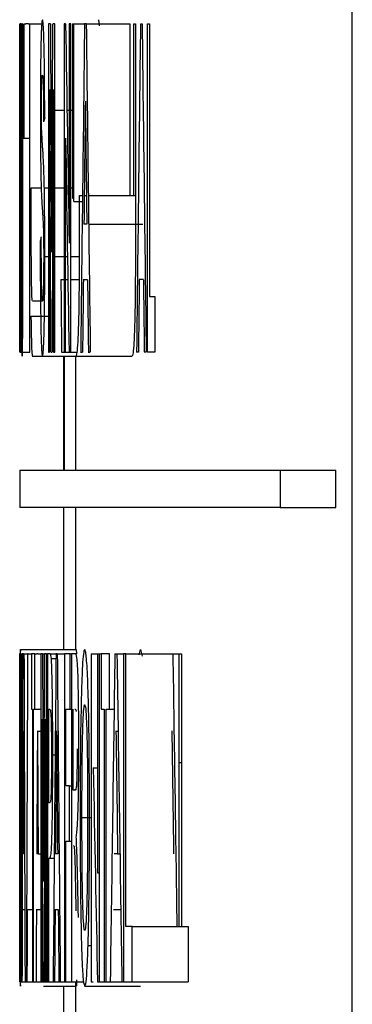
# Model space of a CAD drawing. Header units: inches. Extents: x 1390 to 5322, y 201 to 2979.
# Tile 55 of 85: x 4920.22 to 4922, y 1213.31 to 1218.61. Entities that reach past the tile are written whole.
import ezdxf

# ---------------------------------------------------------------- set-up
doc = ezdxf.new("R2010")
doc.units = ezdxf.units.IN
doc.header["$MEASUREMENT"] = 0
doc.layers.add('PWR_0600HP', color=7, linetype='Continuous')

# ---------------------------------------------------------------- blocks, each defined once
blk = doc.blocks.new('ssw06_side')
at = {"color": 144, "linetype": 'Continuous'}
for p, q in [((-375.5148, -711.7332), (-375.5148, -679.1569)), ((-377.2983, -689.2713), (-377.2983, -687.5074)), ((-377.2983, -687.5074), (-377.2976, -687.5074)), ((-377.2976, -687.5074), (-377.2976, -688.6853)), ((-377.2943, -687.5074), (-377.2966, -687.5074)), ((-377.2966, -687.5074), (-377.2966, -689.2713)), ((-377.29, -687.5074), (-377.29, -688.4444)), ((-377.2884, -687.5074), (-377.29, -687.5074)), ((-377.2884, -688.4623), (-377.2884, -687.5074)), ((-377.2841, -687.5074), (-377.2841, -688.4827)), ((-377.2819, -687.5074), (-377.2841, -687.5074)), ((-377.2819, -688.4301), (-377.2819, -687.5074)), ((-377.2757, -687.5074), (-377.266, -687.5074)), ((-377.2757, -688.1209), (-377.2757, -687.5074)), ((-377.2527, -687.5074), (-377.266, -687.5074)), ((-377.2527, -687.5074), (-377.2455, -687.5074)), ((-377.2455, -687.5074), (-377.1806, -687.5074)), ((-377.2455, -689.2713), (-377.2455, -687.5074)), ((-377.1349, -687.5074), (-377.1459, -687.5074)), ((-377.1459, -687.5074), (-377.1459, -689.2713)), ((-377.1109, -687.5074), (-377.1226, -687.5074)), ((-377.1109, -689.2713), (-377.1109, -687.5074)), ((-377.0531, -687.5074), (-377.0617, -687.5074)), ((-377.0617, -687.5074), (-377.0617, -689.2713)), ((-377.0345, -687.5074), (-377.0345, -688.6853)), ((-377.0259, -687.5074), (-377.0345, -687.5074)), ((-377.0259, -689.2713), (-377.0259, -687.5074)), ((-377.0171, -687.5074), (-377.0171, -688.4444)), ((-377.0171, -687.5074), (-377.0082, -687.5074)), ((-377.0082, -687.5074), (-376.9519, -687.5074)), ((-377.0082, -688.4623), (-377.0082, -687.5074)), ((-376.9426, -687.5074), (-376.9519, -687.5074)), ((-376.9426, -687.5074), (-376.7082, -687.5074)), ((-376.8775, -687.4845), (-376.8726, -687.5173)), ((-376.7082, -687.5074), (-376.7082, -688.4301)), ((-376.6876, -688.4301), (-376.6876, -687.5074)), ((-376.6876, -687.5074), (-376.6782, -687.5074)), ((-376.6782, -687.5074), (-376.6782, -688.4301)), ((-376.6519, -687.5074), (-376.6426, -687.5074)), ((-376.6139, -689.2713), (-376.6139, -687.5074)), ((-376.6139, -687.5074), (-376.6035, -687.5074)), ((-376.6035, -687.5074), (-376.6035, -688.9735)), ((-377.2957, -687.8052), (-377.2947, -687.8052)), ((-377.2957, -688.2404), (-377.2957, -687.8052)), ((-377.1393, -689.2713), (-377.1393, -687.8599)), ((-377.1181, -687.8599), (-377.1181, -689.2713)), ((-377.1393, -687.9716), (-377.1388, -687.9716)), ((-377.1326, -687.9716), (-377.125, -687.9716)), ((-377.1187, -687.9716), (-377.1181, -687.9716)), ((-377.1109, -687.9716), (-377.0617, -687.9716)), ((-377.0458, -687.9716), (-377.0345, -687.9716)), ((-377.0259, -687.9716), (-377.0171, -687.9716)), ((-377.2884, -688.1209), (-377.2841, -688.1209)), ((-377.2819, -688.1209), (-377.2455, -688.1209)), ((-377.0535, -689.2713), (-377.0535, -688.1209)), ((-377.2947, -688.2404), (-377.2957, -688.2404)), ((-377.2382, -688.3882), (-377.1841, -688.3882)), ((-377.1675, -688.3882), (-377.1459, -688.3882)), ((-377.1393, -688.3882), (-377.1367, -688.3882)), ((-377.1306, -688.3882), (-377.1271, -688.3882)), ((-377.1209, -688.3882), (-377.1181, -688.3882)), ((-377.1109, -688.3882), (-377.0617, -688.3882)), ((-377.0535, -688.3882), (-377.0493, -688.3882)), ((-377.0393, -688.3882), (-377.0345, -688.3882)), ((-377.0259, -688.3882), (-377.0171, -688.3882)), ((-377.0171, -688.4444), (-377.0082, -688.4444)), ((-377.0082, -688.4623), (-376.9632, -688.4623)), ((-376.9782, -688.4301), (-376.9628, -688.4301)), ((-376.9531, -688.4301), (-376.9413, -688.4301)), ((-376.9313, -688.4301), (-376.6782, -688.4301)), ((-377.2957, -688.5382), (-377.2954, -688.5382)), ((-377.2957, -689.2713), (-377.2957, -688.5382)), ((-376.9294, -688.584), (-376.6395, -688.584)), ((-377.1648, -688.7583), (-377.1459, -688.7583)), ((-377.1393, -688.7583), (-377.1349, -688.7583)), ((-377.1228, -688.7583), (-377.1181, -688.7583)), ((-377.1109, -688.7583), (-377.0617, -688.7583)), ((-377.0535, -688.7583), (-377.0434, -688.7583)), ((-377.0259, -688.7583), (-376.979, -688.7583)), ((-377.079, -688.8818), (-377.0617, -688.8818)), ((-377.0535, -688.8818), (-377.0415, -688.8818)), ((-377.0259, -688.8818), (-376.9793, -688.8818)), ((-376.9582, -688.8818), (-376.936, -688.8818)), ((-376.636, -688.8818), (-376.6582, -688.8818)), ((-377.2316, -688.9964), (-377.1772, -688.9964)), ((-376.6035, -688.9735), (-376.5741, -688.9735)), ((-376.5741, -688.9735), (-376.5741, -689.2713)), ((-377.2392, -689.078), (-377.1459, -689.078)), ((-377.2976, -689.2713), (-377.2983, -689.2713)), ((-377.2976, -689.2713), (-377.2966, -689.2713)), ((-377.2966, -689.2713), (-377.2957, -689.2713)), ((-377.2957, -689.2713), (-377.2929, -689.2713)), ((-377.2929, -689.2713), (-377.2909, -689.2713)), ((-377.2909, -689.2713), (-377.2455, -689.2713)), ((-377.2317, -689.2942), (-377.1774, -689.2942)), ((-377.1774, -689.2942), (-376.9974, -689.2942)), ((-377.1459, -689.2713), (-377.1393, -689.2713)), ((-377.1324, -689.2713), (-377.1254, -689.2713)), ((-377.1181, -689.2713), (-377.1109, -689.2713)), ((-377.0754, -689.2713), (-377.0617, -689.2713)), ((-377.0645, -689.2942), (-377.0645, -689.9069)), ((-377.0617, -689.2713), (-377.0535, -689.2713)), ((-377.0535, -689.2713), (-377.0352, -689.2713)), ((-377.0352, -689.2713), (-377.0259, -689.2713)), ((-377.0259, -689.2713), (-376.9921, -689.2713)), ((-376.9974, -689.2942), (-376.6974, -689.2942)), ((-376.9727, -689.2713), (-376.9626, -689.2713)), ((-376.9314, -689.2713), (-376.9208, -689.2713)), ((-376.6627, -689.2713), (-376.6727, -689.2713)), ((-376.6208, -689.2713), (-376.6314, -689.2713)), ((-376.5741, -689.2713), (-376.6139, -689.2713)), ((-377.0645, -690.1069), (-377.0645, -690.8701)), ((-377.2994, -690.893), (-377.2991, -690.893)), ((-377.2993, -690.893), (-377.2993, -691.2456)), ((-377.2984, -690.893), (-377.2991, -690.893)), ((-377.2984, -692.6569), (-377.2984, -690.893)), ((-377.2958, -690.8701), (-376.9958, -690.8701)), ((-377.2923, -690.893), (-377.2908, -690.893)), ((-377.2836, -690.893), (-377.2857, -690.893)), ((-377.2836, -690.893), (-377.2789, -690.893)), ((-377.2766, -690.893), (-377.2789, -690.893)), ((-377.2766, -690.893), (-377.2574, -690.893)), ((-377.2541, -690.893), (-377.2574, -690.893)), ((-377.2541, -690.893), (-377.2368, -690.893)), ((-377.219, -690.893), (-377.2368, -690.893)), ((-377.2368, -690.893), (-377.2368, -691.1908)), ((-377.219, -691.1908), (-377.219, -690.893)), ((-377.202, -690.893), (-377.2068, -690.893)), ((-377.202, -690.893), (-377.1868, -690.893)), ((-377.1868, -690.893), (-377.1868, -692.6569)), ((-377.1774, -690.893), (-377.1868, -690.893)), ((-377.1774, -690.893), (-377.1667, -690.893)), ((-377.1566, -690.893), (-377.1667, -690.893)), ((-377.1566, -690.893), (-377.1497, -690.893)), ((-377.1497, -690.893), (-377.1497, -692.6569)), ((-377.1383, -690.893), (-377.1497, -690.893)), ((-377.1383, -690.893), (-377.1049, -690.893)), ((-377.098, -690.893), (-377.1049, -690.893)), ((-377.098, -690.893), (-377.0596, -690.893)), ((-377.0295, -690.893), (-377.0596, -690.893)), ((-377.0596, -690.893), (-377.0596, -692.6569)), ((-377.0295, -691.1908), (-377.0295, -690.893)), ((-377.0295, -690.893), (-377.0215, -690.893)), ((-377.0014, -690.893), (-377.0215, -690.893)), ((-377.0215, -690.893), (-377.0215, -692.6569)), ((-376.9958, -690.8701), (-376.9952, -690.893)), ((-376.9156, -690.893), (-376.9156, -692.6569)), ((-376.9156, -690.893), (-376.8814, -690.893)), ((-376.8814, -690.893), (-376.8814, -692.071)), ((-376.8814, -690.893), (-376.8705, -690.893)), ((-376.8705, -690.893), (-376.8632, -690.893)), ((-376.8705, -692.6569), (-376.8705, -690.893)), ((-376.8181, -690.893), (-376.8632, -690.893)), ((-376.8181, -691.1908), (-376.8181, -690.893)), ((-376.7889, -690.893), (-376.7776, -690.893)), ((-376.7776, -690.893), (-376.7431, -690.893)), ((-376.7431, -690.893), (-376.7431, -692.6569)), ((-376.7306, -692.3591), (-376.7306, -690.893)), ((-376.7306, -690.893), (-376.4306, -690.893)), ((-376.6581, -690.8993), (-376.6505, -690.8701)), ((-376.6505, -690.8701), (-376.6423, -690.9071)), ((-376.4431, -692.3591), (-376.4431, -690.893)), ((-376.4306, -690.893), (-376.4306, -692.3591)), ((-377.1298, -690.9184), (-377.1052, -690.9184)), ((-377.2304, -691.1908), (-377.2304, -692.6569)), ((-377.2259, -691.1908), (-377.219, -691.1908)), ((-377.219, -691.1908), (-377.1868, -691.1908)), ((-377.1432, -691.1908), (-377.1394, -691.1908)), ((-377.1432, -691.6948), (-377.1432, -691.1908)), ((-377.0514, -691.6031), (-377.0514, -691.1908)), ((-377.0514, -691.1908), (-377.0295, -691.1908)), ((-377.0295, -691.1908), (-377.0215, -691.1908)), ((-377.0126, -691.6261), (-377.0126, -691.1908)), ((-376.8632, -691.1908), (-376.8465, -691.1908)), ((-376.8465, -691.1908), (-376.8465, -692.6569)), ((-376.8181, -691.1908), (-376.7932, -691.1908)), ((-377.2994, -691.2456), (-377.2992, -691.2456)), ((-377.2989, -691.2456), (-377.2989, -692.6569)), ((-377.1628, -691.2456), (-377.1628, -692.6569)), ((-377.2778, -691.3086), (-377.2753, -691.3086)), ((-376.7833, -691.3086), (-376.7715, -691.3086)), ((-376.4306, -691.479), (-376.4458, -691.479)), ((-377.2995, -692.6569), (-377.2995, -691.5064)), ((-376.9052, -691.5065), (-376.8814, -691.5065)), ((-377.0324, -691.6031), (-377.0514, -691.6031)), ((-377.0324, -691.6031), (-377.0215, -691.6031)), ((-377.005, -691.6261), (-377.0126, -691.6261)), ((-377.1388, -691.6948), (-377.1432, -691.6948)), ((-377.2979, -691.7857), (-377.2908, -691.7857)), ((-377.2928, -691.775), (-377.2908, -691.775)), ((-376.9655, -691.7739), (-376.9156, -691.7739)), ((-377.0514, -691.9009), (-377.0324, -691.9009)), ((-377.0514, -692.6569), (-377.0514, -691.9009)), ((-377.0324, -691.9009), (-377.0215, -691.9009)), ((-377.2758, -691.9697), (-377.2796, -691.9697)), ((-377.2758, -691.9697), (-377.2732, -691.9697)), ((-377.2004, -691.9697), (-377.2084, -691.9697)), ((-377.0957, -691.9697), (-377.1072, -691.9697)), ((-376.7739, -691.9697), (-376.7925, -691.9697)), ((-377.2991, -692.1193), (-377.2989, -692.1193)), ((-376.8814, -692.071), (-376.8705, -692.071)), ((-377.2805, -692.2675), (-377.2749, -692.2675)), ((-377.2749, -692.2675), (-377.2722, -692.2675)), ((-377.2596, -692.2675), (-377.2304, -692.2675)), ((-377.2101, -692.2675), (-377.1868, -692.2675)), ((-377.1097, -692.2675), (-377.0931, -692.2675)), ((-376.7966, -692.2675), (-376.7697, -692.2675)), ((-376.7697, -692.2675), (-376.7572, -692.2675)), ((-377.2958, -692.382), (-377.2897, -692.382)), ((-376.6955, -692.3591), (-376.7306, -692.3591)), ((-376.6955, -692.3591), (-376.3955, -692.3591)), ((-376.9327, -692.4615), (-376.9156, -692.4615)), ((-377.2995, -692.6569), (-377.2994, -692.6569)), ((-377.2992, -692.6569), (-377.2989, -692.6569)), ((-377.2984, -692.6569), (-377.2892, -692.6569)), ((-377.2892, -692.6569), (-377.2875, -692.6569)), ((-377.2737, -692.6569), (-377.2709, -692.6569)), ((-377.2709, -692.6569), (-377.2644, -692.6569)), ((-377.2644, -692.6569), (-377.2611, -692.6569)), ((-377.2611, -692.6569), (-377.2501, -692.6569)), ((-377.2501, -692.6569), (-377.2461, -692.6569)), ((-377.2461, -692.6569), (-377.2304, -692.6569)), ((-377.2304, -692.6569), (-377.2259, -692.6569)), ((-377.2259, -692.6569), (-377.2124, -692.6569)), ((-377.2124, -692.6569), (-377.1868, -692.6569)), ((-377.1868, -692.6569), (-377.1811, -692.6569)), ((-377.1811, -692.6569), (-377.1752, -692.6569)), ((-377.1752, -692.6569), (-377.1691, -692.6569)), ((-377.1724, -692.6798), (-376.9994, -692.6798)), ((-377.1691, -692.6569), (-377.1628, -692.6569)), ((-377.1628, -692.6569), (-377.1566, -692.6569)), ((-377.1566, -692.6569), (-377.1497, -692.6569)), ((-377.1497, -692.6569), (-377.1432, -692.6569)), ((-377.1204, -692.6569), (-377.113, -692.6569)), ((-377.113, -692.6569), (-377.0896, -692.6569)), ((-377.0896, -692.6569), (-377.0815, -692.6569)), ((-377.0815, -692.6569), (-377.0596, -692.6569)), ((-377.0645, -692.6798), (-377.0645, -694.367)), ((-377.0596, -692.6569), (-377.0514, -692.6569)), ((-377.0514, -692.6569), (-377.0215, -692.6569)), ((-377.0215, -692.6569), (-377.0126, -692.6569)), ((-377.0126, -692.6569), (-376.9562, -692.6569)), ((-376.9505, -692.6798), (-376.6505, -692.6798)), ((-376.9156, -692.6569), (-376.9052, -692.6569)), ((-376.8822, -692.6569), (-376.8705, -692.6569)), ((-376.8142, -692.6569), (-376.7642, -692.6569)), ((-376.7642, -692.6569), (-376.7513, -692.6569)), ((-376.7513, -692.6569), (-376.7431, -692.6569)), ((-376.7431, -692.6569), (-376.6955, -692.6569)), ((-376.6955, -692.6569), (-376.3955, -692.6569))]:
    blk.add_line(p, q, dxfattribs=at)
at = {"color": 7, "linetype": 'Continuous'}
for p, q in [((-376.9395, -688.584), (-376.9548, -688.584)), ((-377.0586, -689.9069), (-377.0586, -689.2942)), ((-376.9994, -689.2942), (-376.9994, -689.9069)), ((-377.2995, -689.9069), (-377.2995, -690.1069)), ((-377.2995, -689.9069), (-375.9022, -689.9069)), ((-375.9022, -689.9069), (-375.6023, -689.9069)), ((-375.9022, -689.9069), (-375.9022, -690.1069)), ((-375.6023, -690.1069), (-375.6023, -689.9069)), ((-375.9022, -690.1069), (-377.2995, -690.1069)), ((-376.9994, -690.1069), (-376.9994, -690.8701)), ((-375.9022, -690.1069), (-375.6023, -690.1069)), ((-377.2995, -690.893), (-377.2995, -691.5064)), ((-377.219, -690.893), (-377.2068, -690.893)), ((-377.1566, -692.6569), (-377.1566, -690.893)), ((-376.8632, -690.893), (-376.8632, -691.1908)), ((-376.7306, -690.893), (-376.7431, -690.893)), ((-377.2368, -691.1908), (-377.2304, -691.1908)), ((-377.2259, -692.6569), (-377.2259, -691.1908)), ((-376.8353, -691.1908), (-376.8181, -691.1908)), ((-376.8353, -692.6569), (-376.8353, -691.1908)), ((-377.1811, -692.6569), (-377.1811, -691.2456)), ((-377.1759, -691.2456), (-377.1683, -691.2456)), ((-377.2045, -691.3086), (-377.1868, -691.3086)), ((-377.1222, -691.4374), (-377.1098, -691.4374)), ((-377.0324, -691.9009), (-377.0324, -691.6031)), ((-377.2004, -691.9697), (-377.1868, -691.9697)), ((-377.1432, -691.9926), (-377.1384, -691.9926)), ((-377.1432, -692.6569), (-377.1432, -691.9926)), ((-377.1384, -691.9926), (-377.1147, -691.9926)), ((-376.7739, -691.9697), (-376.7617, -691.9697)), ((-377.2883, -692.1984), (-377.2865, -692.1984)), ((-376.6955, -692.6569), (-376.6955, -692.3591)), ((-376.3955, -692.3591), (-376.3955, -692.6569)), ((-377.2992, -692.6569), (-377.2994, -692.6569)), ((-377.2989, -692.6569), (-377.2984, -692.6569)), ((-377.2875, -692.6569), (-377.2737, -692.6569)), ((-377.1432, -692.6569), (-377.1204, -692.6569)), ((-376.9994, -692.6569), (-376.9994, -694.4358)), ((-376.8705, -692.6569), (-376.8465, -692.6569)), ((-376.8465, -692.6569), (-376.8353, -692.6569)), ((-376.8353, -692.6569), (-376.8142, -692.6569))]:
    blk.add_line(p, q, dxfattribs=at)
at = {"color": 144, "linetype": 'Continuous'}
for centre, major_axis, ratio, start_param, end_param in [((167.6998, -620.1367), (0, 2741.8022), 0.198774, 1.59537, 1.595818), ((167.6998, -756.0457), (0, 2690.4428), 0.202569, 1.545319, 1.545775), ((167.6998, -655.6757), (0, 1058.7913), 0.514737, 1.600865, 1.601978), ((167.6998, -745.5265), (0, 1624.7768), 0.33543, 1.53508, 1.536166), ((167.6998, -628.8233), (0, 1621.8334), 0.336039, 1.606988, 1.608076), ((167.9998, -745.5265), (0, 1624.7768), 0.33543, 1.53508, 1.536166), ((167.9998, -628.8233), (0, 1621.8334), 0.336039, 1.606988, 1.608076), ((167.6998, -621.5839), (0, 2734.0101), 0.199341, 1.59504, 1.595556), ((167.6998, -757.0672), (0, 2682.8114), 0.203145, 1.544997, 1.545523), ((167.6998, -748.7382), (0, 1691.7875), 0.322144, 1.534841, 1.535232), ((167.6998, -627.1076), (0, 1691.7875), 0.322144, 1.606751, 1.607142), ((167.6998, -689.0188), (544.9992, 0), 0.083333, 3.119409, 3.119914), ((167.6998, -691.4121), (0, 1058.7913), 0.514737, 1.567628, 1.568221), ((167.6998, -656.535), (0, 1051.397), 0.518357, 1.600843, 1.601937), ((167.6998, -692.0218), (0, 1051.397), 0.518357, 1.567461, 1.56818), ((167.6998, -689.5876), (544.9992, 0), 0.083333, 3.121007, 3.121511), ((167.6998, -684.2731), (0, 1017.4591), 0.535647, 1.575334, 1.575709), ((167.6998, -640.8303), (0, 1689.3423), 0.32261, 1.599244, 1.599475), ((167.6998, -748.8236), (0, 1694.169), 0.321691, 1.535408, 1.535638), ((167.6998, -627.197), (0, 1689.3423), 0.32261, 1.607319, 1.607549), ((167.9998, -748.8236), (0, 1694.169), 0.321691, 1.535408, 1.535638), ((167.9998, -627.197), (0, 1689.3423), 0.32261, 1.607319, 1.607549), ((167.6998, -683.531), (0, 1021.2121), 0.533679, 1.576079, 1.576417), ((167.6998, -690.2489), (0, 2741.8022), 0.198774, 1.571031, 1.571479), ((167.6998, -693.9547), (0, 2690.4428), 0.202569, 1.569658, 1.570114), ((167.6998, -682.0784), (0, 1722.7429), 0.316356, 1.575913, 1.576937), ((167.6998, -681.1681), (0, 1723.8613), 0.31615, 1.576438, 1.577195), ((167.6998, -703.8769), (0, 1825.1718), 0.298602, 1.563682, 1.564398), ((167.6998, -704.2233), (0, 1745.1307), 0.312297, 1.563158, 1.564168), ((167.6998, -676.0419), (0, 1621.8334), 0.336039, 1.579953, 1.581041), ((167.6998, -711.0776), (0, 1624.7768), 0.33543, 1.558373, 1.559459), ((167.6998, -632.8571), (0, 2741.8022), 0.198774, 1.591965, 1.592412), ((167.6998, -750.2714), (0, 2690.4428), 0.202569, 1.548724, 1.54918), ((167.6998, -734.2973), (0, 1624.7768), 0.33543, 1.544079, 1.545165), ((167.6998, -646.7972), (0, 1621.8334), 0.336039, 1.597989, 1.599077), ((167.6998, -761.2049), (0, 1624.7768), 0.33543, 1.527508, 1.528595), ((167.6998, -619.9384), (0, 1621.8334), 0.336039, 1.61456, 1.615649), ((167.9998, -619.9384), (0, 1621.8334), 0.336039, 1.61456, 1.615465), ((167.6998, -695.1619), (0, 2682.8114), 0.203145, 1.569337, 1.569863), ((167.6998, -634.2778), (0, 2734.0101), 0.199341, 1.591635, 1.592151), ((167.6998, -751.3189), (0, 2682.8114), 0.203145, 1.548403, 1.548929), ((167.6998, -706.4002), (0, 1691.7875), 0.322144, 1.561876, 1.562266), ((167.6998, -722.8977), (0, 1691.7875), 0.322144, 1.552123, 1.552514), ((167.6998, -659.7194), (0, 1691.7875), 0.322144, 1.589469, 1.58986), ((167.6998, -736.9064), (0, 1691.7875), 0.322144, 1.543841, 1.544232), ((167.6998, -645.7108), (0, 1691.7875), 0.322144, 1.597752, 1.598143), ((167.6998, -617.6935), (0, 1691.7875), 0.322144, 1.614323, 1.614714), ((167.9998, -617.6935), (0, 1691.7875), 0.322144, 1.614323, 1.614714), ((167.6998, -651.524), (0, 1051.397), 0.518357, 1.608833, 1.609928), ((167.6998, -712.7589), (0, 1694.169), 0.321691, 1.558701, 1.558931), ((167.6998, -722.942), (0, 1694.169), 0.321691, 1.552689, 1.552919), ((167.6998, -736.9703), (0, 1694.169), 0.321691, 1.544407, 1.544637), ((167.6998, -645.7781), (0, 1689.3423), 0.32261, 1.598319, 1.59855)]:
    blk.add_ellipse(centre, major_axis=major_axis, ratio=ratio, start_param=start_param, end_param=end_param, dxfattribs=at)
at = {"color": 7, "linetype": 'Continuous'}
blk.add_ellipse((167.6998, -691.5064), major_axis=(0, 2734.0101), ratio=0.199341, start_param=1.570701, end_param=1.571217, dxfattribs=at)
at = {"color": 144, "linetype": 'Continuous'}
for points, knots in [([(-377.2915, -688.0013), (-377.2915, -687.9283), (-377.2915, -687.8564), (-377.2918, -687.7187), (-377.292, -687.6543), (-377.2924, -687.5821), (-377.2926, -687.5619), (-377.2929, -687.5351), (-377.2931, -687.5271), (-377.2936, -687.5098), (-377.294, -687.5079), (-377.2943, -687.5074)], [0, 0, 0, 0, 0.25, 0.25, 0.5, 0.5, 0.625, 0.625, 0.75, 0.75, 1, 1, 1, 1]), ([(-377.1654, -688.0113), (-377.1654, -687.939), (-377.1657, -687.8677), (-377.1668, -687.7312), (-377.1676, -687.6682), (-377.17, -687.5702), (-377.1714, -687.5343), (-377.1744, -687.4927), (-377.1759, -687.4858), (-377.1775, -687.4845)], [0, 0, 0, 0, 0.25, 0.25, 0.5, 0.5, 0.75, 0.75, 1, 1, 1, 1]), ([(-377.2947, -687.8052), (-377.2946, -687.8053), (-377.2944, -687.8056), (-377.2941, -687.8061), (-377.2937, -687.8133), (-377.2935, -687.8181)], [0, 0, 0, 0, 0.250449, 0.500989, 1, 1, 1, 1]), ([(-377.2935, -687.8181), (-377.2934, -687.8263), (-377.2933, -687.843), (-377.2931, -687.892), (-377.2929, -687.9534), (-377.2929, -687.996), (-377.2929, -688.0181)], [0, 0, 0, 0, 0.254898, 0.511858, 0.745732, 1, 1, 1, 1]), ([(-377.183, -687.9498), (-377.183, -687.933), (-377.1829, -687.8992), (-377.1823, -687.8523), (-377.1811, -687.8113), (-377.1794, -687.7855), (-377.1782, -687.7834), (-377.1775, -687.7823)], [0, 0, 0, 0, 0.143555, 0.288892, 0.476191, 0.726664, 1, 1, 1, 1]), ([(-377.1775, -687.7823), (-377.1764, -687.7856), (-377.1749, -687.7905), (-377.1731, -687.8424), (-377.172, -687.9118), (-377.1716, -687.9797), (-377.1714, -688.0255), (-377.1714, -688.0343)], [0, 0, 0, 0, 0.350031, 0.510982, 0.672443, 0.937642, 1, 1, 1, 1]), ([(-377.1887, -687.9716), (-377.1885, -688.0344), (-377.1883, -688.1603), (-377.1863, -688.3219), (-377.1831, -688.4342), (-377.1805, -688.4718), (-377.1791, -688.4928)], [0, 0, 0, 0, 0.248145, 0.498121, 0.720719, 1, 1, 1, 1]), ([(-377.1818, -688.0679), (-377.182, -688.0603), (-377.1821, -688.0526), (-377.1823, -688.0439), (-377.1825, -688.0323), (-377.1827, -688.0188), (-377.1828, -688.0044), (-377.1829, -687.9901), (-377.183, -687.9744), (-377.183, -687.9589), (-377.183, -687.9559), (-377.183, -687.9528), (-377.183, -687.9498)], [0, 0, 0, 0, 0.0000348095, 0.0000348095, 0.0000348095, 0.0000819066, 0.0000819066, 0.0000819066, 0.0001290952, 0.0001290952, 0.0001290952, 0.0001382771, 0.0001382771, 0.0001382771, 0.0001382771]), ([(-377.2929, -688.0181), (-377.2929, -688.0481), (-377.2929, -688.098), (-377.2931, -688.1612), (-377.2933, -688.2033), (-377.2937, -688.2446), (-377.2942, -688.2387), (-377.2946, -688.24), (-377.2947, -688.2404)], [0, 0, 0, 0, 0.165688, 0.275943, 0.386248, 0.496614, 0.855871, 1, 1, 1, 1]), ([(-377.2935, -688.4938), (-377.2932, -688.4755), (-377.2926, -688.4455), (-377.292, -688.332), (-377.2916, -688.1949), (-377.2915, -688.0784), (-377.2915, -688.0092), (-377.2915, -688.0013)], [0, 0, 0, 0, 0.30852, 0.505969, 0.703335, 0.966128, 1, 1, 1, 1]), ([(-377.1761, -688.1767), (-377.1766, -688.1696), (-377.1776, -688.1555), (-377.1796, -688.1258), (-377.1809, -688.091), (-377.1818, -688.0679)], [0, 0, 0, 0, 0.250939, 0.501945, 1, 1, 1, 1]), ([(-377.1648, -688.7583), (-377.165, -688.6791), (-377.1652, -688.548), (-377.1672, -688.3868), (-377.1708, -688.2534), (-377.174, -688.2075), (-377.1761, -688.1767)], [0, 0, 0, 0, 0.2754487, 0.4553624, 0.6354699, 1, 1, 1, 1]), ([(-377.2316, -688.9964), (-377.2322, -688.9952), (-377.2327, -688.9918), (-377.2338, -688.9734), (-377.2343, -688.959), (-377.2356, -688.9035), (-377.2364, -688.851), (-377.238, -688.67), (-377.2382, -688.5273), (-377.2382, -688.3882)], [0, 0, 0, 0, 0.125, 0.125, 0.25, 0.25, 0.5, 0.5, 1, 1, 1, 1]), ([(-377.29, -688.4444), (-377.29, -688.5458), (-377.29, -688.7281), (-377.2899, -688.9653), (-377.2892, -689.1294), (-377.2885, -689.2307), (-377.2875, -689.2866), (-377.2867, -689.2915), (-377.2862, -689.2942)], [0, 0, 0, 0, 0.251154, 0.451839, 0.581338, 0.711009, 0.836714, 1, 1, 1, 1]), ([(-377.2883, -688.7523), (-377.2883, -688.7283), (-377.2883, -688.704), (-377.2883, -688.6798), (-377.2884, -688.6556), (-377.2884, -688.6314), (-377.2884, -688.6072), (-377.2884, -688.5831), (-377.2884, -688.5589), (-377.2884, -688.5348), (-377.2884, -688.5106), (-377.2884, -688.4865), (-377.2884, -688.4623)], [0, 0, 0, 0, 0.0000727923, 0.0000727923, 0.0000727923, 0.0001454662, 0.0001454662, 0.0001454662, 0.0002178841, 0.0002178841, 0.0002178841, 0.000290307, 0.000290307, 0.000290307, 0.000290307]), ([(-377.2862, -689.2942), (-377.2856, -689.2895), (-377.2847, -689.2816), (-377.2835, -689.1952), (-377.2826, -689.0782), (-377.2819, -688.8187), (-377.2819, -688.5989), (-377.2819, -688.4301)], [0, 0, 0, 0, 0.189834, 0.322825, 0.456124, 0.582217, 1, 1, 1, 1]), ([(-376.9974, -689.2942), (-376.9957, -689.2935), (-376.9941, -689.2904), (-376.9908, -689.2723), (-376.9891, -689.2569), (-376.9846, -689.1907), (-376.982, -689.1155), (-376.9798, -688.9793), (-376.9794, -688.9297), (-376.9788, -688.8305), (-376.9787, -688.7806), (-376.9783, -688.6308), (-376.9782, -688.5305), (-376.9782, -688.4301)], [0, 0, 0, 0, 0.125, 0.125, 0.25, 0.25, 0.5, 0.5, 0.625, 0.625, 0.75, 0.75, 1, 1, 1, 1]), ([(-376.6782, -688.4301), (-376.6783, -688.5299), (-376.6784, -688.7302), (-376.6792, -688.9896), (-376.6834, -689.1562), (-376.6876, -689.244), (-376.6925, -689.2883), (-376.6958, -689.2923), (-376.6974, -689.2942)], [0, 0, 0, 0, 0.251238, 0.504291, 0.628635, 0.752614, 0.880718, 1, 1, 1, 1]), ([(-377.2919, -688.9259), (-377.292, -688.8853), (-377.2922, -688.8042), (-377.2927, -688.658), (-377.2931, -688.5548), (-377.2935, -688.5021), (-377.2935, -688.4938)], [0, 0, 0, 0, 0.250963, 0.502054, 0.922108, 1, 1, 1, 1]), ([(-377.2841, -688.4827), (-377.2841, -688.5404), (-377.2841, -688.5981), (-377.2841, -688.6846), (-377.2841, -688.7134), (-377.2842, -688.7706), (-377.2842, -688.7995), (-377.2844, -688.8823), (-377.2847, -688.9302), (-377.2854, -688.987), (-377.2858, -688.9948), (-377.2862, -688.9964)], [0, 0, 0, 0, 0.25, 0.25, 0.375, 0.375, 0.5, 0.5, 0.75, 0.75, 1, 1, 1, 1]), ([(-377.1791, -688.4928), (-377.1774, -688.5172), (-377.1757, -688.5409), (-377.1732, -688.5852), (-377.1724, -688.6056), (-377.1715, -688.6533), (-377.1712, -688.6721), (-377.1709, -688.712), (-377.1709, -688.7333), (-377.1709, -688.7544)], [0, 0, 0, 0, 0.5, 0.5, 0.75, 0.75, 0.875, 0.875, 1, 1, 1, 1]), ([(-377.2954, -688.5382), (-377.2953, -688.5387), (-377.2951, -688.5394), (-377.2948, -688.5622), (-377.2944, -688.6533), (-377.2941, -688.777), (-377.2939, -688.8739), (-377.2938, -688.8897)], [0, 0, 0, 0, 0.1797741, 0.2935521, 0.40735, 0.9033285, 1, 1, 1, 1]), ([(-377.1896, -688.6757), (-377.1893, -688.7813), (-377.1887, -688.9443), (-377.1864, -689.1362), (-377.1836, -689.2393), (-377.1805, -689.2878), (-377.1784, -689.2921), (-377.1774, -689.2942)], [0, 0, 0, 0, 0.332131, 0.512184, 0.693764, 0.854578, 1, 1, 1, 1]), ([(-377.1772, -688.9964), (-377.1781, -688.9952), (-377.179, -688.9902), (-377.1807, -688.9565), (-377.1815, -688.9292), (-377.1832, -688.828), (-377.1837, -688.7395), (-377.184, -688.6528)], [0, 0, 0, 0, 0.25, 0.25, 0.5, 0.5, 1, 1, 1, 1]), ([(-377.2862, -688.9964), (-377.2865, -688.9953), (-377.2867, -688.9928), (-377.2872, -688.9737), (-377.2874, -688.9585), (-377.2878, -688.9144), (-377.288, -688.8863), (-377.2882, -688.8228), (-377.2882, -688.7878), (-377.2883, -688.7523)], [0, 0, 0, 0, 0.25, 0.25, 0.5, 0.5, 0.75, 0.75, 1, 1, 1, 1]), ([(-377.1774, -689.2942), (-377.1759, -689.2927), (-377.1743, -689.2873), (-377.1712, -689.2481), (-377.1697, -689.2151), (-377.1673, -689.112), (-377.1663, -689.0477), (-377.1651, -688.909), (-377.1649, -688.8336), (-377.1649, -688.7583)], [0, 0, 0, 0, 0.25, 0.25, 0.5, 0.5, 0.75, 0.75, 1, 1, 1, 1]), ([(-377.1709, -688.7544), (-377.1709, -688.7902), (-377.1711, -688.8258), (-377.1717, -688.8894), (-377.1723, -688.9169), (-377.1735, -688.9599), (-377.1742, -688.9744), (-377.1757, -688.9935), (-377.1764, -688.9958), (-377.1772, -688.9964)], [0, 0, 0, 0, 0.25, 0.25, 0.5, 0.5, 0.75, 0.75, 1, 1, 1, 1]), ([(-377.2392, -689.078), (-377.2387, -689.1119), (-377.2376, -689.1927), (-377.235, -689.279), (-377.2328, -689.2889), (-377.2317, -689.2942)], [0, 0, 0, 0, 0.252646, 0.601477, 1, 1, 1, 1]), ([(-377.2958, -690.8701), (-377.296, -690.8709), (-377.2962, -690.8751), (-377.2965, -690.8972), (-377.2967, -690.9157), (-377.297, -690.9657), (-377.2971, -690.9984), (-377.2974, -691.0743), (-377.2974, -691.1176), (-377.2977, -691.2548), (-377.2978, -691.3572), (-377.2979, -691.5692), (-377.2979, -691.6771), (-377.2979, -691.7857)], [0, 0, 0, 0, 0.125, 0.125, 0.25, 0.25, 0.375, 0.375, 0.5, 0.5, 0.75, 0.75, 1, 1, 1, 1]), ([(-376.9822, -691.387), (-376.9824, -691.3083), (-376.9827, -691.1811), (-376.9857, -691.0374), (-376.9888, -690.9508), (-376.9942, -690.8952), (-376.9984, -690.8939), (-377.0014, -690.893)], [0, 0, 0, 0, 0.266978, 0.431883, 0.564217, 0.697105, 1, 1, 1, 1]), ([(-376.9505, -690.8701), (-376.9525, -690.8709), (-376.9544, -690.8751), (-376.9581, -690.8972), (-376.96, -690.9156), (-376.9634, -690.9657), (-376.9649, -690.9984), (-376.9677, -691.0742), (-376.9688, -691.1175), (-376.9719, -691.2547), (-376.9732, -691.3571), (-376.9748, -691.5691), (-376.975, -691.6771), (-376.9751, -691.7857)], [0, 0, 0, 0, 0.125, 0.125, 0.25, 0.25, 0.375, 0.375, 0.5, 0.5, 0.75, 0.75, 1, 1, 1, 1]), ([(-376.925, -691.775), (-376.9254, -691.6242), (-376.9259, -691.3917), (-376.9314, -691.1117), (-376.9379, -690.9487), (-376.9448, -690.8771), (-376.949, -690.872), (-376.9505, -690.8701)], [0, 0, 0, 0, 0.348496, 0.537289, 0.727083, 0.901774, 1, 1, 1, 1]), ([(-377.2972, -691.7739), (-377.2972, -691.704), (-377.2972, -691.5634), (-377.297, -691.3808), (-377.2967, -691.2544), (-377.2963, -691.1847), (-377.296, -691.1689), (-377.2958, -691.168), (-377.2958, -691.1679)], [0, 0, 0, 0, 0.252199, 0.506846, 0.669015, 0.83168, 0.978006, 1, 1, 1, 1]), ([(-377.2958, -691.1679), (-377.2956, -691.1717), (-377.2952, -691.1795), (-377.2948, -691.2517), (-377.2944, -691.3536), (-377.2941, -691.5255), (-377.2941, -691.6701), (-377.2941, -691.7678)], [0, 0, 0, 0, 0.166287, 0.334431, 0.478067, 0.647132, 1, 1, 1, 1]), ([(-376.9655, -691.7739), (-376.9654, -691.704), (-376.9653, -691.5634), (-376.9633, -691.3808), (-376.9597, -691.2544), (-376.9556, -691.1847), (-376.9523, -691.1689), (-376.9507, -691.168), (-376.9505, -691.1679)], [0, 0, 0, 0, 0.25214, 0.506728, 0.668918, 0.831598, 0.977998, 1, 1, 1, 1]), ([(-377.1394, -691.1908), (-377.1382, -691.191), (-377.1371, -691.1917), (-377.1354, -691.1951), (-377.1348, -691.1972), (-377.1337, -691.2032), (-377.1331, -691.2064), (-377.1315, -691.2324), (-377.1306, -691.2653), (-377.1294, -691.3464), (-377.1292, -691.3943), (-377.1291, -691.4417)], [0, 0, 0, 0, 0.25, 0.25, 0.375, 0.375, 0.5, 0.5, 0.75, 0.75, 1, 1, 1, 1]), ([(-377.0045, -691.1908), (-377.0031, -691.1912), (-377.0017, -691.191), (-376.9989, -691.1938), (-376.9974, -691.1943), (-376.996, -691.2037)], [0, 0, 0, 0, 0.5, 0.5, 1, 1, 1, 1]), ([(-376.9915, -691.4038), (-376.9915, -691.4338), (-376.9916, -691.4837), (-376.9927, -691.5468), (-376.9942, -691.5889), (-376.9974, -691.6302), (-377.0012, -691.6243), (-377.0041, -691.6257), (-377.005, -691.6261)], [0, 0, 0, 0, 0.165647, 0.275852, 0.386101, 0.49646, 0.855678, 1, 1, 1, 1]), ([(-376.9958, -691.8795), (-376.9934, -691.8612), (-376.9896, -691.8312), (-376.9853, -691.7178), (-376.9828, -691.5807), (-376.9821, -691.4642), (-376.9822, -691.3949), (-376.9822, -691.387)], [0, 0, 0, 0, 0.30844, 0.505879, 0.703241, 0.965785, 1, 1, 1, 1]), ([(-377.1291, -691.4417), (-377.1292, -691.4868), (-377.1294, -691.532), (-377.1305, -691.6106), (-377.1313, -691.6432), (-377.1333, -691.6831), (-377.1344, -691.6871), (-377.1366, -691.6939), (-377.1377, -691.6946), (-377.1388, -691.6948)], [0, 0, 0, 0, 0.25, 0.25, 0.5, 0.5, 0.75, 0.75, 1, 1, 1, 1]), ([(-377.2979, -691.7857), (-377.2979, -691.9066), (-377.2979, -692.0278), (-377.2978, -692.2029), (-377.2977, -692.259), (-377.2976, -692.3658), (-377.2975, -692.4156), (-377.2974, -692.4636)], [0, 0, 0, 0, 0.5, 0.5, 0.75, 0.75, 1, 1, 1, 1]), ([(-377.2958, -692.382), (-377.296, -692.3779), (-377.2963, -692.3695), (-377.2967, -692.292), (-377.297, -692.1672), (-377.2971, -691.9849), (-377.2972, -691.8479), (-377.2972, -691.7739)], [0, 0, 0, 0, 0.159707, 0.320719, 0.505311, 0.732664, 1, 1, 1, 1]), ([(-377.2941, -691.7678), (-377.2941, -691.8379), (-377.2941, -691.9789), (-377.2944, -692.1631), (-377.2948, -692.293), (-377.2953, -692.37), (-377.2956, -692.3781), (-377.2958, -692.382)], [0, 0, 0, 0, 0.252268, 0.506816, 0.673898, 0.841654, 1, 1, 1, 1]), ([(-377.2938, -692.4615), (-377.2936, -692.4132), (-377.2934, -692.3629), (-377.2932, -692.2527), (-377.2931, -692.1957), (-377.2928, -692.0202), (-377.2928, -691.8971), (-377.2928, -691.775)], [0, 0, 0, 0, 0.25, 0.25, 0.5, 0.5, 1, 1, 1, 1]), ([(-376.9751, -691.7857), (-376.975, -691.9066), (-376.9747, -692.0278), (-376.973, -692.2029), (-376.9723, -692.2591), (-376.9704, -692.3658), (-376.9692, -692.4156), (-376.9679, -692.4636)], [0, 0, 0, 0, 0.5, 0.5, 0.75, 0.75, 1, 1, 1, 1]), ([(-376.9505, -692.382), (-376.952, -692.3779), (-376.9552, -692.3695), (-376.9595, -692.2919), (-376.9631, -692.167), (-376.9652, -691.9848), (-376.9654, -691.8479), (-376.9655, -691.7739)], [0, 0, 0, 0, 0.1598418, 0.3210212, 0.5056342, 0.7329352, 1, 1, 1, 1]), ([(-376.9352, -691.7678), (-376.9352, -691.8379), (-376.9354, -691.9789), (-376.9375, -692.1632), (-376.9412, -692.293), (-376.9456, -692.37), (-376.9489, -692.3781), (-376.9505, -692.382)], [0, 0, 0, 0, 0.25221, 0.506706, 0.673816, 0.841612, 1, 1, 1, 1]), ([(-376.9327, -692.4615), (-376.9313, -692.4112), (-376.9277, -692.2745), (-376.9254, -692.0326), (-376.9251, -691.8511), (-376.925, -691.775)], [0, 0, 0, 0, 0.2523314, 0.6865026, 1, 1, 1, 1]), ([(-376.9845, -692.3115), (-376.9853, -692.2709), (-376.9868, -692.1898), (-376.9897, -692.0436), (-376.9929, -691.9405), (-376.9954, -691.8877), (-376.9958, -691.8795)], [0, 0, 0, 0, 0.250922, 0.501948, 0.921998, 1, 1, 1, 1]), ([(-377.0107, -691.9239), (-377.0096, -691.9243), (-377.0079, -691.925), (-377.0054, -691.9478), (-377.002, -692.0389), (-377.0002, -692.1626), (-376.9985, -692.2596), (-376.9982, -692.2753)], [0, 0, 0, 0, 0.17974, 0.293572, 0.407428, 0.903449, 1, 1, 1, 1]), ([(-377.2974, -692.4636), (-377.2973, -692.4976), (-377.2971, -692.5783), (-377.2965, -692.6646), (-377.2961, -692.6745), (-377.2958, -692.6798)], [0, 0, 0, 0, 0.252662, 0.601461, 1, 1, 1, 1]), ([(-377.2958, -692.6798), (-377.2956, -692.6776), (-377.2952, -692.672), (-377.2944, -692.6096), (-377.294, -692.5108), (-377.2938, -692.4615)], [0, 0, 0, 0, 0.2521121, 0.6267603, 1, 1, 1, 1]), ([(-376.9679, -692.4636), (-376.9668, -692.4975), (-376.9641, -692.5783), (-376.9581, -692.6646), (-376.9531, -692.6745), (-376.9505, -692.6798)], [0, 0, 0, 0, 0.252521, 0.601444, 1, 1, 1, 1]), ([(-376.9949, -692.6467), (-376.9952, -692.6611), (-376.9955, -692.6779), (-376.9957, -692.6796), (-376.9958, -692.6798)], [0, 0, 0, 0, 0.861243, 1, 1, 1, 1]), ([(-376.9958, -692.6798), (-376.996, -692.6807), (-376.9962, -692.6818), (-376.9963, -692.6608), (-376.9964, -692.6569)], [0, 0, 0, 0, 0.814657, 1, 1, 1, 1])]:
    blk.add_open_spline(points, degree=3, knots=knots, dxfattribs=at)
at = {"color": 7, "linetype": 'Continuous'}
for points, knots in [([(-377.1775, -687.4845), (-377.1792, -687.4896), (-377.1819, -687.4979), (-377.1852, -687.5841), (-377.1872, -687.6967), (-377.1885, -687.831), (-377.1886, -687.9254), (-377.1887, -687.9716)], [0, 0, 0, 0, 0.291109, 0.472961, 0.655387, 0.831393, 1, 1, 1, 1]), ([(-377.2928, -691.775), (-377.2928, -691.6678), (-377.2928, -691.5614), (-377.2931, -691.3535), (-377.2932, -691.2506), (-377.2938, -691.0719), (-377.2942, -690.9955), (-377.2948, -690.9184), (-377.295, -690.8999), (-377.2954, -690.8756), (-377.2956, -690.8714), (-377.2958, -690.8701)], [0, 0, 0, 0, 0.25, 0.25, 0.5, 0.5, 0.75, 0.75, 0.875, 0.875, 1, 1, 1, 1]), ([(-377.1298, -690.9184), (-377.1305, -690.9105), (-377.1312, -690.9062), (-377.1319, -690.9031), (-377.1326, -690.9), (-377.1334, -690.8981), (-377.1341, -690.8966), (-377.1355, -690.8936), (-377.1369, -690.8932), (-377.1383, -690.893)], [0, 0, 0, 0, 0.0000878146, 0.0000878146, 0.0000878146, 0.0001750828, 0.0001750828, 0.0001750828, 0.0003484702, 0.0003484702, 0.0003484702, 0.0003484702]), ([(-377.1222, -691.4374), (-377.1222, -691.3301), (-377.1226, -691.2217), (-377.1245, -691.0781), (-377.1253, -691.0351), (-377.1273, -690.9621), (-377.1285, -690.9364), (-377.1298, -690.9184)], [0, 0, 0, 0, 0.5, 0.5, 0.75, 0.75, 1, 1, 1, 1]), ([(-376.9505, -691.1679), (-376.9488, -691.1717), (-376.9454, -691.1795), (-376.9413, -691.2518), (-376.9381, -691.3538), (-376.9355, -691.5257), (-376.9353, -691.6702), (-376.9352, -691.7678)], [0, 0, 0, 0, 0.166463, 0.334817, 0.478561, 0.64765, 1, 1, 1, 1]), ([(-377.1384, -691.9926), (-377.1363, -691.991), (-377.133, -691.9886), (-377.1285, -691.9453), (-377.1254, -691.8461), (-377.123, -691.6951), (-377.1223, -691.5475), (-377.1222, -691.4578), (-377.1222, -691.4374)], [0, 0, 0, 0, 0.26413, 0.407658, 0.552848, 0.727546, 0.938207, 1, 1, 1, 1]), ([(-376.9505, -692.6798), (-376.9488, -692.6776), (-376.9447, -692.6721), (-376.9381, -692.6096), (-376.9345, -692.5108), (-376.9327, -692.4615)], [0, 0, 0, 0, 0.251976, 0.626871, 1, 1, 1, 1])]:
    blk.add_open_spline(points, degree=3, knots=knots, dxfattribs=at)

msp = doc.modelspace()

# ---------------------------------------------------------------- block references
at = {"layer": 'PWR_0600HP'}
msp.add_blockref('ssw06_side', (5297.5186, 1906.0926), dxfattribs=at)

doc.saveas('drawing.dxf')
